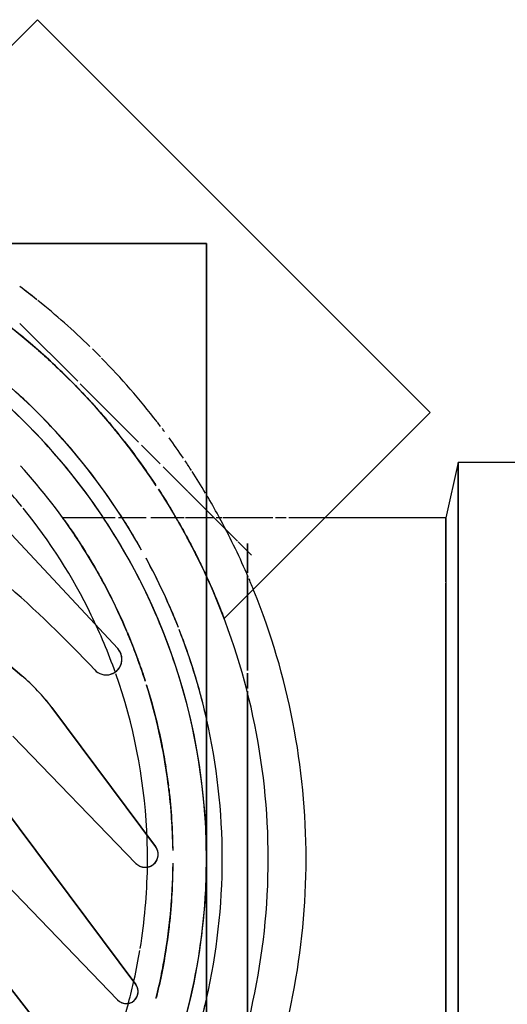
# Model space of a CAD drawing. Header units: millimetres. Extents: x -20654 to 2526, y -8238 to 977.
# Tile 139 of 219: x -10306.1326 to -10306.094, y -4123.1134 to -4123.0354. Entities that reach past the tile are written whole.
import ezdxf

# ---------------------------------------------------------------- set-up
doc = ezdxf.new("R2010")
doc.units = ezdxf.units.MM
doc.layers.add('A-DETL-MBND', color=7, linetype='Continuous')

# ---------------------------------------------------------------- blocks, each defined once
blk = doc.blocks.new('Caixa Sifonada Girafacil Montada Completa - Caixas e Ralos - Esgoto - MEP - Tigre - Corpo - 100x140x50-2585573-8 DETALHE SANITÁRIO B')
at = {"layer": 'A-DETL-MBND'}
for p, q in [((-0.04875000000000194, 0.04875000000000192), (-0.04875000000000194, -0.04875000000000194)), ((-0.04875000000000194, -0.04875000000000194), (-0.04875000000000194, 0.04875000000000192)), ((-0.0687000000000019, 0.03140000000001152), (-0.0687000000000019, -0.03140000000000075)), ((-0.06772328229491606, -0.02699999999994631), (-0.06772328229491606, 0.02699999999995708)), ((-0.03980186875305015, 0.01867815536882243), (-0.02910770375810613, 0.00499024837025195)), ((-0.02910770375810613, 0.00499024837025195), (-0.03980186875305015, 0.01867815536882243)), ((-0.02910770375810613, 0.00499024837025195), (-0.03980186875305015, 0.01867815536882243)), ((-0.03980186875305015, 0.01867815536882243), (-0.02910770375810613, 0.00499024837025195)), ((-0.06870000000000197, -0.02506244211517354), (-0.06870000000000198, 0.01756770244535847)), ((-0.06772328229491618, 0.01749871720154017), (-0.06772328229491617, -0.02184345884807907)), ((-0.05200000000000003, -0.01326957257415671), (-0.05200000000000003, 0.01469463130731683)), ((-0.05199999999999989, 0.01469463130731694), (-0.05199999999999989, -0.01326957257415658)), ((-0.02865543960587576, -0.002335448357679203), (-0.04170738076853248, 0.01118023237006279)), ((-0.04170738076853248, 0.01118023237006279), (-0.02865543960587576, -0.002335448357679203)), ((-0.04170738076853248, 0.01118023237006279), (-0.02865543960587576, -0.002335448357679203)), ((-0.02865543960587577, -0.002335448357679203), (-0.04170738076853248, 0.01118023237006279)), ((-0.04314294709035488, 0.009959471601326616), (-0.03257428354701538, -0.004191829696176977)), ((-0.03257428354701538, -0.004191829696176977), (-0.04314294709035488, 0.009959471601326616)), ((-0.03257428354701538, -0.004191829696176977), (-0.04314294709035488, 0.009959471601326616)), ((-0.04314294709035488, 0.009959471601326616), (-0.03257428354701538, -0.004191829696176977)), ((-0.03341252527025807, -0.009726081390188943), (-0.04315457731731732, 0.0003621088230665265)), ((-0.04315457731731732, 0.0003621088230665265), (-0.03341252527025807, -0.009726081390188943)), ((-0.04315457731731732, 0.0003621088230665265), (-0.03341252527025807, -0.009726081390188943)), ((-0.03341252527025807, -0.009726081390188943), (-0.04315457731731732, 0.0003621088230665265)), ((-0.04471576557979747, -0.0009654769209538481), (-0.03648463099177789, -0.01198685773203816)), ((-0.03648463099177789, -0.01198685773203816), (-0.04471576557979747, -0.0009654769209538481)), ((-0.03648463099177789, -0.01198685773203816), (-0.04471576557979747, -0.0009654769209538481)), ((-0.04471576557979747, -0.0009654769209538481), (-0.03648463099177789, -0.01198685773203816)), ((-0.05200000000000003, -0.01469463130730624), (-0.05200000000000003, -0.01348796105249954)), ((-0.05199999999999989, -0.01348796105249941), (-0.05199999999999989, -0.01469463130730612)), ((-0.03410820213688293, -0.0145018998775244), (-0.01115336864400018, -0.03376329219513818)), ((-0.01115336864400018, -0.03376329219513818), (-0.03410820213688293, -0.0145018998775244)), ((-0.01115336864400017, -0.03376329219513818), (-0.03410820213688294, -0.01450189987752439)), ((-0.03410820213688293, -0.0145018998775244), (-0.01115336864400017, -0.03376329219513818)), ((-0.052, -0.02105073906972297), (-0.05200000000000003, -0.0149142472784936)), ((-0.05199999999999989, -0.01491424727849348), (-0.05199999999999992, -0.02105073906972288)), ((-0.04171315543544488, -0.01665331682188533), (-0.03023778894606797, -0.0289591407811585)), ((-0.03023778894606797, -0.0289591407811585), (-0.04171315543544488, -0.01665331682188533)), ((-0.03023778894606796, -0.02895914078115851), (-0.04171315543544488, -0.01665331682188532)), ((-0.04171315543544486, -0.01665331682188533), (-0.03023778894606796, -0.02895914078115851)), ((-0.05014861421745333, -0.01903591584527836), (-0.06646803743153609, -0.03535533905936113)), ((-0.052, -0.0220757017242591), (-0.052, -0.02105073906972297)), ((-0.05199999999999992, -0.02105073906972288), (-0.05199999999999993, -0.02207570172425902)), ((-0.06772328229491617, -0.02193910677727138), (-0.06772328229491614, -0.02517535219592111)), ((-0.052, -0.02244930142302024), (-0.052, -0.0220757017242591)), ((-0.05199999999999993, -0.02207570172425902), (-0.05199999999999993, -0.02244930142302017)), ((-0.05199999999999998, -0.02467110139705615), (-0.052, -0.02264684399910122)), ((-0.05199999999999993, -0.02264684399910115), (-0.05199999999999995, -0.02467110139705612)), ((-0.05124939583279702, -0.02511813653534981), (-0.05232590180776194, -0.02404163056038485)), ((-0.05232590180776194, -0.02404163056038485), (-0.051249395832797, -0.02511813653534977)), ((-0.05199999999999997, -0.0249642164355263), (-0.05199999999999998, -0.02467110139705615)), ((-0.05199999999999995, -0.02467110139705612), (-0.05199999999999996, -0.02496421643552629)), ((-0.0687000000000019, -0.03140000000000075), (-0.06870000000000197, -0.02506244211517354)), ((-0.06772328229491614, -0.02517535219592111), (-0.0677232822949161, -0.02699999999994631)), ((-0.04888216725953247, -0.02748536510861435), (-0.05121546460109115, -0.02515206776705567)), ((-0.05121546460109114, -0.02515206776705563), (-0.04888216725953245, -0.02748536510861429)), ((-0.06870000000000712, -0.03140000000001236), (-0.06772328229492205, -0.02699999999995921)), ((-0.0677232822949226, -0.02699999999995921), (-0.05811269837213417, -0.02699999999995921)), ((-0.05811269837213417, -0.02699999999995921), (-0.05528427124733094, -0.02699999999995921)), ((-0.05505253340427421, -0.02699999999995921), (-0.05421516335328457, -0.02699999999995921)), ((-0.05401138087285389, -0.02699999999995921), (-0.05006562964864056, -0.02699999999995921)), ((-0.0499905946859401, -0.02699999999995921), (-0.0495072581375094, -0.02699999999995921)), ((-0.04936753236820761, -0.02699999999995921), (-0.04875000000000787, -0.02699999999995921)), ((-0.04875000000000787, -0.02699999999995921), (-0.04707609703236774, -0.02699999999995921)), ((-0.04697980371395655, -0.02699999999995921), (-0.04632901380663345, -0.02699999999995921)), ((-0.04632901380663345, -0.02699999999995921), (-0.04432952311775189, -0.02699999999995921)), ((-0.04398155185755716, -0.02699999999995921), (-0.04176661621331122, -0.02699999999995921)), ((-0.04150756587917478, -0.02699999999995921), (-0.04051692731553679, -0.02699999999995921)), ((-0.04051692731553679, -0.02699999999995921), (-0.04020450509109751, -0.02699999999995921)), ((-0.04020450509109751, -0.02699999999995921), (-0.03736589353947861, -0.02699999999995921)), ((-0.04730848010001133, -0.02905905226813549), (-0.04888216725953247, -0.02748536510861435)), ((-0.04888216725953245, -0.02748536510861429), (-0.0473084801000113, -0.02905905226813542)), ((-0.04531285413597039, -0.03105467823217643), (-0.04726980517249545, -0.02909772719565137)), ((-0.04726980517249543, -0.02909772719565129), (-0.04531285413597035, -0.03105467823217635)), ((-0.07870000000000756, -0.03140000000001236), (-0.06870000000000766, -0.03140000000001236)), ((-0.0435957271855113, -0.03277180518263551), (-0.04507056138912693, -0.03129697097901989)), ((-0.04507056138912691, -0.0312969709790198), (-0.04359572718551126, -0.03277180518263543)), ((-0.03873200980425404, -0.03763552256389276), (-0.0433619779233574, -0.03300555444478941)), ((-0.0433619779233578, -0.0330055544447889), (-0.0387320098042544, -0.03763552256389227)), ((-0.06519741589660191, -0.03662596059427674), (-0.06646803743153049, -0.03535533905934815)), ((-0.06646803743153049, -0.03535533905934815), (-0.03535533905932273, -0.06646803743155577)), ((-0.03662596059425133, -0.0651974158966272), (-0.06519741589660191, -0.03662596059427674)), ((-0.03676955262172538, -0.06505382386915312), (-0.06505382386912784, -0.03676955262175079)), ((-0.06505382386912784, -0.03676955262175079), (-0.03676955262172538, -0.06505382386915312)), ((-0.03396683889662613, -0.04240069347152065), (-0.03854568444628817, -0.03782184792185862)), ((-0.03854568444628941, -0.03782184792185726), (-0.03396683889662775, -0.0424006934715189)), ((-0.0353144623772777, -0.0442829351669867), (-0.03528971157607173, -0.04430266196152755)), ((-0.04875000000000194, -0.04875000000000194), (0.04875000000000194, -0.04875000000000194)), ((0.04875000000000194, -0.04875000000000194), (-0.04875000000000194, -0.04875000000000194)), ((-0.0353553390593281, -0.06646803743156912), (-0.02200000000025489, -0.05311269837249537)), ((-0.03535533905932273, -0.06646803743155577), (-0.03662596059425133, -0.0651974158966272))]:
    blk.add_line(p, q, dxfattribs=at)
for centre, radius, start, end in [((0, 0), 0.04875000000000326, 9.541664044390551e-14, 179.9999999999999), ((-8.206102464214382e-16, 0), 0.05363999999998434, 155.6534672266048, 180), ((-8.206102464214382e-16, 0), 0.05363999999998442, 155.6534672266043, 179.9999999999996), ((-8.206102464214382e-16, 0), 0.05663999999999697, 157.9907476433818, 179.9999999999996), ((-8.206102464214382e-16, 0), 0.05663999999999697, 157.9907476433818, 179.9999999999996), ((-8.206102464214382e-16, 0), 0.04999999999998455, 154.2857142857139, 167.1428571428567), ((0, 0), 0.04875000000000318, 157.0194683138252, 180.0000000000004), ((-8.206102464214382e-16, 0), 0.04407442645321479, 155.0243887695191, 164.9407694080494), ((-8.206102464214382e-16, 0), 0.04407442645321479, 155.0243887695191, 164.9407694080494), ((-8.206102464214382e-16, 0), 0.04999999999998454, 165.9658110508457, 167.1428571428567), ((-8.206102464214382e-16, 0), 0.04999999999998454, 167.1798242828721, 179.9999999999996), ((-8.206102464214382e-16, 0), 0.04999999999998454, 167.1798242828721, 179.9999999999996), ((-8.206102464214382e-16, 0), 0.04610000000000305, 166.1990260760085, 179.560200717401), ((-0.04238651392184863, 0.01052440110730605), 0.0009441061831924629, 44.00000000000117, 216.753601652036), ((-0.04238651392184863, 0.01052440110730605), 0.0009441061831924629, 44.00000000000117, 216.753601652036), ((-0.04238651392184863, 0.01052440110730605), 0.0009441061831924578, 44.00000000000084, 216.7536016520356), ((-0.04238651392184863, 0.01052440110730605), 0.0009441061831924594, 144.7729342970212, 216.7536016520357), ((-0.04238651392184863, 0.01052440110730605), 0.0009441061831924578, 44.00000000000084, 144.7729342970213), ((-8.206102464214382e-16, 0), 0.04407442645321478, 164.9999999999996, 167.4721820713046), ((-8.206102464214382e-16, 0), 0.04407442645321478, 164.9999999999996, 167.4721820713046), ((-8.206102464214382e-16, 0), 0.04407442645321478, 167.4721820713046, 170.5280468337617), ((-8.206102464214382e-16, 0), 0.04407442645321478, 167.4721820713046, 170.5280468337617), ((-8.206102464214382e-16, 0), 0.04407442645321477, 170.7316020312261, 179.1277915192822), ((-8.206102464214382e-16, 0), 0.04407442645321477, 170.7316020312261, 179.1277915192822), ((-8.206102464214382e-16, 0), 0.05663999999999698, 179.9999999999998, 202.0092523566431), ((-8.206102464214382e-16, 0), 0.05663999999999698, 179.9999999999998, 202.0092523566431), ((-8.206102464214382e-16, 0), 0.05363999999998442, 179.9999999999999, 204.3465327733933), ((-8.206102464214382e-16, 0), 0.05363999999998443, 179.9999999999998, 204.3465327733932), ((-8.206102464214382e-16, 0), 0.04999999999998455, 179.9999999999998, 192.8201757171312), ((-8.206102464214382e-16, 0), 0.04999999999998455, 179.9999999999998, 192.8201757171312), ((-8.459899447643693e-18, 1.226685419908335e-16), 0.04875000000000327, 180.0000000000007, 359.9999999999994), ((-0.04389313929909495, -0.0003511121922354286), 0.001026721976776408, 58.39613347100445, 216.7536016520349), ((-0.04389313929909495, -0.0003511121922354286), 0.001026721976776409, 44.00000000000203, 216.7536016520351), ((-0.04389313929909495, -0.0003511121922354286), 0.001026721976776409, 44.00000000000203, 216.7536016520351), ((-0.04389313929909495, -0.0003511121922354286), 0.001026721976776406, 144.7729342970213, 173.5652012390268), ((-0.04389313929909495, -0.0003511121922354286), 0.00102672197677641, 130.3768008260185, 144.7729342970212), ((-0.04389313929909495, -0.0003511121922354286), 0.001026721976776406, 115.9806673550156, 130.3768008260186), ((-0.04389313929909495, -0.0003511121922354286), 0.001026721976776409, 101.5845338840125, 115.9806673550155), ((-0.04389313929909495, -0.0003511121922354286), 0.001026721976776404, 87.18840041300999, 101.5845338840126), ((-8.206102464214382e-16, 0), 0.04407442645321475, 179.1277915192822, 179.9999999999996), ((-8.206102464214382e-16, 0), 0.04407442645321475, 179.1277915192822, 179.9999999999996), ((-8.206102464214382e-16, 0), 0.0440744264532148, 179.9999999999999, 182.9121037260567), ((-8.206102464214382e-16, 0), 0.0440744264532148, 179.9999999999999, 182.9121037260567), ((-0.04389313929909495, -0.0003511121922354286), 0.001026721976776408, 58.39613347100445, 87.18840041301), ((-0.04389313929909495, -0.0003511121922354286), 0.001026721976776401, 44.00000000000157, 58.39613347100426), ((-0.04389313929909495, -0.0003511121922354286), 0.001026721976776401, 44.00000000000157, 58.39613347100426), ((-8.459899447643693e-18, 1.226685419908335e-16), 0.04875000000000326, 180.0000000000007, 198.0940011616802), ((-8.206102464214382e-16, 0), 0.04610000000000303, 180.8232359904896, 187.1902361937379), ((-0.04389313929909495, -0.0003511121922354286), 0.001026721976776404, 173.5652012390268, 187.9613347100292), ((-0.04389313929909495, -0.0003511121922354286), 0.001026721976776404, 187.9613347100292, 202.3574681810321), ((-0.04389313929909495, -0.0003511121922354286), 0.001026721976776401, 202.3574681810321, 216.7536016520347), ((-8.206102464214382e-16, 0), 0.04407442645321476, 182.9121037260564, 199.4126708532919), ((-8.206102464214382e-16, 0), 0.04407442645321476, 182.9121037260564, 199.4126708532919), ((-8.206102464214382e-16, 0), 0.04610000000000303, 187.3164052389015, 197.391102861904), ((-8.206102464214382e-16, 0), 0.04999999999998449, 192.8571428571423, 194.0341889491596), ((-8.206102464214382e-16, 0), 0.04999999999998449, 192.8571428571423, 201.2848531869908), ((-8.206102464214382e-16, 0), 0.04999999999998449, 194.0341889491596, 198.5647611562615), ((-0.02446638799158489, -0.003011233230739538), 0.01499999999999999, 216.7536016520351, 230.0000000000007), ((-0.02446638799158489, -0.003011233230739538), 0.015, 216.7536016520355, 230.0000000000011), ((-0.02446638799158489, -0.003011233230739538), 0.01500000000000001, 216.7536016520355, 230.0000000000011), ((-0.02446638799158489, -0.003011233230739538), 0.01499999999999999, 216.7536016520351, 223.3768008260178), ((-0.02446638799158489, -0.003011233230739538), 0.01499999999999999, 223.3768008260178, 230.0000000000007), ((-8.206102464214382e-16, 0), 0.04610000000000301, 197.8750061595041, 198.6885226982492), ((-0.04080528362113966, -0.01580671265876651), 0.001241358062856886, 43.10364131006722, 223.0000000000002), ((-0.04080528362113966, -0.01580671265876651), 0.001241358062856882, 43.10364131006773, 223.0000000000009), ((-0.04080528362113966, -0.01580671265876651), 0.001241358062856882, 43.10364131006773, 223.0000000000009), ((-0.04080528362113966, -0.01580671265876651), 0.00124135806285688, 73.0863677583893, 208.0086367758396), ((-8.206102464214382e-16, 0), 0.04407442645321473, 199.5774421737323, 205.9788123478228), ((-8.206102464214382e-16, 0), 0.04407442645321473, 199.5774421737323, 205.9788123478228), ((-0.04080528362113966, -0.01580671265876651), 0.001241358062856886, 43.10364131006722, 73.08636775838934), ((-8.459899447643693e-18, 1.226685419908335e-16), 0.04875000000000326, 198.2940727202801, 206.7410508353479), ((-8.206102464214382e-16, 0), 0.04610000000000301, 198.7706759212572, 202.1277048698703), ((0.03086592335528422, 0.05127056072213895), 0.09692239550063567, 223.1036413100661, 234.9999999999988), ((0.03086592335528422, 0.05127056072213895), 0.09692239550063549, 223.1036413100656, 234.9999999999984), ((0.03086592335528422, 0.05127056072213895), 0.09692239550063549, 223.1036413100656, 234.9999999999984), ((0.03086592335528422, 0.05127056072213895), 0.09692239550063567, 223.1036413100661, 234.9999999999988), ((-8.206102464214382e-16, 0), 0.04999999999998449, 198.5647611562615, 201.2848531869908), ((-0.04080528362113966, -0.01580671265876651), 0.001241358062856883, 208.0086367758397, 223.000000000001), ((-8.206102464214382e-16, 0), 0.04610000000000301, 202.3306799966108, 203.2022202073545), ((-8.206102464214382e-16, 0), 0.04999999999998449, 201.4845052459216, 208.1074925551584), ((-8.206102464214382e-16, 0), 0.04999999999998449, 201.4845052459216, 208.4325602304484), ((-8.206102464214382e-16, 0), 0.04610000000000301, 203.336399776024, 222.4759502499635), ((-8.206102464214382e-16, 0), 0.04407442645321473, 205.9788123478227, 219.0422980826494), ((-8.206102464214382e-16, 0), 0.04407442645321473, 205.9788123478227, 219.0422980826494), ((-8.206102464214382e-16, 0), 0.0566399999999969, 202.0092523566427, 203.0423399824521), ((-8.206102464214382e-16, 0), 0.0566399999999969, 202.0092523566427, 203.0423399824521), ((-8.206102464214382e-16, 0), 0.0566399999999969, 203.1996769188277, 208.1994183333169), ((-8.206102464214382e-16, 0), 0.0566399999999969, 203.1996769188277, 208.1994183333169), ((-8.206102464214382e-16, 0), 0.05363999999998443, 204.3465327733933, 205.4848864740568), ((-8.206102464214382e-16, 0), 0.05363999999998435, 204.3465327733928, 208.5604603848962), ((-8.459899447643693e-18, 1.226685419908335e-16), 0.04875000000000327, 206.9049595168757, 224.1950856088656), ((-8.206102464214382e-16, 0), 0.05363999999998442, 205.7142857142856, 208.5604603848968), ((-8.206102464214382e-16, 0), 0.04999999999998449, 208.1074925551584, 208.4325602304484), ((-8.206102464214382e-16, 0), 0.04999999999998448, 209.2826724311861, 213.4177641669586), ((-8.206102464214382e-16, 0), 0.04999999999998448, 209.2826724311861, 242.1755889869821), ((-8.206102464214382e-16, 0), 0.05363999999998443, 208.6558468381, 212.9440405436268), ((-8.206102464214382e-16, 0), 0.05363999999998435, 208.6558468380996, 212.9440405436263), ((-8.206102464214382e-16, 0), 0.0566399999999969, 208.1994183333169, 210.0601380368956), ((-8.206102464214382e-16, 0), 0.0566399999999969, 208.1994183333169, 210.0601380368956), ((-8.206102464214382e-16, 0), 0.04999999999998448, 213.4177641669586, 222.2577745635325), ((-8.206102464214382e-16, 0), 0.04407442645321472, 219.2926035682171, 223.9035520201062), ((-8.206102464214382e-16, 0), 0.04407442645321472, 219.2926035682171, 223.9035520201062), ((-8.206102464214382e-16, 0), 0.0566399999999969, 210.0601380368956, 210.460714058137), ((-8.206102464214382e-16, 0), 0.0566399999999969, 210.0601380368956, 210.460714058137), ((-8.206102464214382e-16, 0), 0.0566399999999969, 210.7613730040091, 212.8097556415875), ((-8.206102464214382e-16, 0), 0.0566399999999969, 210.7613730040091, 212.8097556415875), ((-8.206102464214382e-16, 0), 0.05363999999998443, 213.4154931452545, 218.0914253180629), ((-8.206102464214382e-16, 0), 0.05363999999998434, 213.4154931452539, 231.4285714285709), ((-8.206102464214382e-16, 0), 0.05663999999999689, 212.8807320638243, 213.8339799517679), ((-8.206102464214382e-16, 0), 0.05663999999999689, 212.8807320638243, 213.8339799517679), ((-8.206102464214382e-16, 0), 0.05663999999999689, 214.0770980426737, 216.071548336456), ((-8.206102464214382e-16, 0), 0.05663999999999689, 214.0770980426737, 216.071548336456), ((-8.206102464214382e-16, 0), 0.05363999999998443, 218.0914253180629, 219.4117827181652), ((-8.206102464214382e-16, 0), 0.05663999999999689, 216.6985038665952, 216.996706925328), ((-8.206102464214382e-16, 0), 0.05663999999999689, 216.6985038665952, 216.996706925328), ((-8.206102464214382e-16, 0), 0.05663999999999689, 217.2072458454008, 217.6294180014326), ((-8.206102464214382e-16, 0), 0.05663999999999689, 217.2072458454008, 217.6294180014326), ((-8.206102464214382e-16, 0), 0.05363999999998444, 219.5354226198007, 231.4285714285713), ((-8.206102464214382e-16, 0), 0.04999999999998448, 222.2577745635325, 227.7422254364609), ((-8.459899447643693e-18, 1.226685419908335e-16), 0.04875000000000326, 224.2982833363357, 244.7080846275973), ((-8.206102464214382e-16, 0), 0.05663999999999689, 217.6682855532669, 224.4502846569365), ((-8.206102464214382e-16, 0), 0.05663999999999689, 217.6682855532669, 224.4502846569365), ((-8.206102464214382e-16, 0), 0.05663999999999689, 224.57161957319, 225.4922067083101), ((-8.206102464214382e-16, 0), 0.05663999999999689, 224.57161957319, 225.4922067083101), ((-8.206102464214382e-16, 0), 0.05663999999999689, 225.7710744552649, 231.3264887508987), ((-8.206102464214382e-16, 0), 0.05663999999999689, 225.7710744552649, 231.3264887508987), ((-8.206102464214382e-16, 0), 0.05663999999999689, 231.4285714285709, 233.1499447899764), ((-8.206102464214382e-16, 0), 0.05663999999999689, 231.4605882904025, 233.1499447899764)]:
    blk.add_arc(centre, radius, start, end, dxfattribs=at)
for points, knots in [([(-0.04475465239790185, 0.01105622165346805), (-0.04491331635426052, 0.01041396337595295), (-0.04519442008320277, 0.009162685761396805), (-0.04542874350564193, 0.007862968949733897), (-0.04552791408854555, 0.00723981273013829)], [0.7359080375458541, 0.7359080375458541, 0.7359080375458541, 0.7359080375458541, 0.7857142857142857, 0.8308683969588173, 0.8308683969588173, 0.8308683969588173, 0.8308683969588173]), ([(-0.04553893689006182, 0.007170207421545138), (-0.04555359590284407, 0.0070771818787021), (-0.04568237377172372, 0.006243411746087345), (-0.04596349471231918, 0.00402071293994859), (-0.04608732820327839, 0.001813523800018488), (-0.04609862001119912, 0.0003561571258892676)], [0.8325490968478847, 0.8325490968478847, 0.8325490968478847, 0.8325490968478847, 0.8392857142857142, 0.8928571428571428, 0.991939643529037, 0.991939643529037, 0.991939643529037, 0.991939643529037]), ([(-0.04607428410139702, 0.0003490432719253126), (-0.04607159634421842, 0.001059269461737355), (-0.04603184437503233, 0.002593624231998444), (-0.04591866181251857, 0.004112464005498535), (-0.04583654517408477, 0.004921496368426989)], [-0.9296343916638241, -0.9296343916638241, -0.9296343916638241, -0.9296343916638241, -0.5, 0, 0, 0, 0]), ([(-0.04609531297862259, -0.0006607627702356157), (-0.04606868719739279, -0.002535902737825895), (-0.04589914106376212, -0.004756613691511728), (-0.04558028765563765, -0.006910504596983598), (-0.0455196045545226, -0.007288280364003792)], [0.01497719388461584, 0.01497719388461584, 0.01497719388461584, 0.01497719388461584, 0.1428571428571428, 0.17028093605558, 0.17028093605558, 0.17028093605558, 0.17028093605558]), ([(-0.04550745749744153, -0.00736350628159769), (-0.04525365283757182, -0.00892715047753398), (-0.04478046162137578, -0.01111436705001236), (-0.04419280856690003, -0.01313879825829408), (-0.04400472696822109, -0.01374101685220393)], [0.172102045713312, 0.172102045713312, 0.172102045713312, 0.172102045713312, 0.2857142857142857, 0.3356790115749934, 0.3356790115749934, 0.3356790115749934, 0.3356790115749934]), ([(-0.04346088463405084, -0.01537433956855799), (-0.04327251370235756, -0.01590670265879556), (-0.04294818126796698, -0.01677141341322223), (-0.04261250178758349, -0.01759269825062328), (-0.04247644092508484, -0.01791524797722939)], [0.3820236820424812, 0.3820236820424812, 0.3820236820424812, 0.3820236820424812, 0.4285714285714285, 0.4597902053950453, 0.4597902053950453, 0.4597902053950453, 0.4597902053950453]), ([(-0.03930614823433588, -0.02408810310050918), (-0.03959126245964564, -0.02362286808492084), (-0.04019977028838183, -0.02259306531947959), (-0.04126358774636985, -0.02060480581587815), (-0.04201004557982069, -0.01901189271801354), (-0.04241437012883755, -0.01806251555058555)], [0.3333333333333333, 0.3333333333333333, 0.3333333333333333, 0.3333333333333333, 0.4166666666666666, 0.5, 0.6043412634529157, 0.6043412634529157, 0.6043412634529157, 0.6043412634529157]), ([(-0.04241418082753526, -0.01806213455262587), (-0.04194703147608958, -0.01915897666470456), (-0.04098284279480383, -0.02118699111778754), (-0.03992802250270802, -0.02306231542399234), (-0.0392938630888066, -0.02411049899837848), (-0.03889800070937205, -0.02474653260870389), (-0.03843320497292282, -0.02546351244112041), (-0.03796883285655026, -0.02614844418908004), (-0.03752737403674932, -0.02677838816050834), (-0.03737832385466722, -0.02698279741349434), (-0.03736589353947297, -0.02699999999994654)], [0.464545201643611, 0.464545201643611, 0.464545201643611, 0.464545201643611, 0.5714285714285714, 0.6785714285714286, 0.7053571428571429, 0.7321428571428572, 0.7857142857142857, 0.8392857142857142, 0.8928571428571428, 1, 1, 1, 1]), ([(-0.04883447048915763, -0.02219041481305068), (-0.04909090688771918, -0.02162512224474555), (-0.04986211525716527, -0.01983410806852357), (-0.05013259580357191, -0.01907811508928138), (-0.05014861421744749, -0.01903591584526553)], [0.8054907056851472, 0.8054907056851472, 0.8054907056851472, 0.8054907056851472, 0.8611111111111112, 1, 1, 1, 1]), ([(-0.05014861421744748, -0.01903591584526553), (-0.05014220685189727, -0.01905279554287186), (-0.05006685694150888, -0.01925210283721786), (-0.04976856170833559, -0.02001868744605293), (-0.04931920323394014, -0.02110450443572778), (-0.04896540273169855, -0.02190306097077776), (-0.04883734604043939, -0.02218497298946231)], [0, 0, 0, 0, 0.05555555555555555, 0.1111111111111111, 0.1666666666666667, 0.1945092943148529, 0.1945092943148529, 0.1945092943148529, 0.1945092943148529]), ([(-0.04883734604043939, -0.02218497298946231), (-0.04870988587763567, -0.02246557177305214), (-0.04821606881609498, -0.02352928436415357), (-0.04758766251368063, -0.02477573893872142), (-0.04705970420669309, -0.02574122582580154)], [0.1945092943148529, 0.1945092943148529, 0.1945092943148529, 0.1945092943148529, 0.2222222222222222, 0.2941769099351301, 0.2941769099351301, 0.2941769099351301, 0.2941769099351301]), ([(-0.04705704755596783, -0.0257464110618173), (-0.04717813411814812, -0.02552512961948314), (-0.04754457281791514, -0.02484405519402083), (-0.0480965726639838, -0.02376112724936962), (-0.04853912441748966, -0.02283583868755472), (-0.0487707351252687, -0.02233091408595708), (-0.04883447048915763, -0.02219041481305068)], [0.70582309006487, 0.70582309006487, 0.70582309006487, 0.70582309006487, 0.7222222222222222, 0.7569444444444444, 0.7916666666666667, 0.8054907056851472, 0.8054907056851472, 0.8054907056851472, 0.8054907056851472]), ([(-0.03789792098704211, -0.02624800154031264), (-0.03806684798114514, -0.02600397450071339), (-0.03845418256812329, -0.02543568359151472), (-0.0389338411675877, -0.02468929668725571), (-0.03916634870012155, -0.02431475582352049)], [0.1666666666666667, 0.1666666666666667, 0.1666666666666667, 0.1666666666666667, 0.25, 0.319556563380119, 0.319556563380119, 0.319556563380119, 0.319556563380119]), ([(-0.04701065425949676, -0.02583072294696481), (-0.04673727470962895, -0.02632841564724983), (-0.04609807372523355, -0.02745140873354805), (-0.04536287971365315, -0.02863647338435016), (-0.04493646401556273, -0.02929061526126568)], [0.2963955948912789, 0.2963955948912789, 0.2963955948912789, 0.2963955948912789, 0.3333333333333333, 0.3769811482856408, 0.3769811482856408, 0.3769811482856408, 0.3769811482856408]), ([(-0.04493694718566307, -0.02928916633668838), (-0.04522975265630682, -0.02884008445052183), (-0.04583443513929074, -0.02788158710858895), (-0.04649900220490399, -0.02675067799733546), (-0.04688786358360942, -0.02605440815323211), (-0.04700770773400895, -0.02583637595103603)], [0.6230188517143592, 0.6230188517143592, 0.6230188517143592, 0.6230188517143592, 0.6527777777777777, 0.6875, 0.7036044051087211, 0.7036044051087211, 0.7036044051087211, 0.7036044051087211]), ([(-0.03736589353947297, -0.02699999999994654), (-0.03737491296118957, -0.02698751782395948), (-0.03746934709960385, -0.02685716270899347), (-0.03769845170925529, -0.0265349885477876), (-0.03783760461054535, -0.02633492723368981)], [0, 0, 0, 0, 0.08333333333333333, 0.1564359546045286, 0.1564359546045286, 0.1564359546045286, 0.1564359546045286]), ([(-0.04470785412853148, -0.02963837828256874), (-0.0441104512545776, -0.03053957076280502), (-0.04329988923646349, -0.03168909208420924), (-0.04240696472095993, -0.03284761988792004), (-0.04222742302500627, -0.03307667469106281)], [0.3846911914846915, 0.3846911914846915, 0.3846911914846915, 0.3846911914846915, 0.4444444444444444, 0.4591715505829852, 0.4591715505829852, 0.4591715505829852, 0.4591715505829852]), ([(-0.04222786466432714, -0.03307717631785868), (-0.04274139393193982, -0.03242172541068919), (-0.04359846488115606, -0.03127211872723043), (-0.04438449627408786, -0.0301254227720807), (-0.04470662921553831, -0.02963948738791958)], [0.5408284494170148, 0.5408284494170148, 0.5408284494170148, 0.5408284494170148, 0.5833333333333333, 0.6153088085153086, 0.6153088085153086, 0.6153088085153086, 0.6153088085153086]), ([(-0.03837461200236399, -0.03747851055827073), (-0.03937359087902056, -0.03645519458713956), (-0.04039672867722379, -0.0353181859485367), (-0.04134303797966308, -0.0341762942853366), (-0.04140323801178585, -0.03410325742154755)], [0.4444444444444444, 0.4444444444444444, 0.4444444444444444, 0.4444444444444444, 0.5138888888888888, 0.5186329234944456, 0.5186329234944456, 0.5186329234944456, 0.5186329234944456]), ([(-0.04139614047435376, -0.0341108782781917), (-0.04098099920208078, -0.03461466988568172), (-0.04000478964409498, -0.03575738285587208), (-0.03897530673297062, -0.03686419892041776), (-0.03837959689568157, -0.0374742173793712)], [0.4813670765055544, 0.4813670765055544, 0.4813670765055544, 0.4813670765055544, 0.5138888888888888, 0.5555555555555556, 0.5555555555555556, 0.5555555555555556, 0.5555555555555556]), ([(-0.02891875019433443, -0.04517688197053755), (-0.03035347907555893, -0.04425813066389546), (-0.0327132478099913, -0.04259344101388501), (-0.03592424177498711, -0.03988200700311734), (-0.03757542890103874, -0.03829716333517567), (-0.03837461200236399, -0.03747851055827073)], [0.2370644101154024, 0.2370644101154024, 0.2370644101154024, 0.2370644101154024, 0.3333333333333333, 0.3888888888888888, 0.4444444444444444, 0.4444444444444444, 0.4444444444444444, 0.4444444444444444]), ([(-0.03829325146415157, -0.03756243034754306), (-0.03792380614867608, -0.03793898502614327), (-0.03653388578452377, -0.03931395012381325), (-0.03450885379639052, -0.04110630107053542), (-0.03238628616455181, -0.04277513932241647), (-0.03076412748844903, -0.04395605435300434), (-0.0296069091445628, -0.04473389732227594), (-0.02900189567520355, -0.0451237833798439), (-0.02891324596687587, -0.04518054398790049)], [0.5575658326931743, 0.5575658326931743, 0.5575658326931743, 0.5575658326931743, 0.5833333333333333, 0.6527777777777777, 0.6875, 0.7222222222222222, 0.7569444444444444, 0.7629355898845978, 0.7629355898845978, 0.7629355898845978, 0.7629355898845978])]:
    blk.add_open_spline(points, degree=3, knots=knots, dxfattribs=at)
for points in [[(-0.04522752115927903, 0.008928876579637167), (-0.04509121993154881, 0.009619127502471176), (-0.04494101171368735, 0.01029601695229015), (-0.04477828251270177, 0.01095971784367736)], [(-0.04576317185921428, 0.00556291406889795), (-0.04562283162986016, 0.006718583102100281), (-0.04544246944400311, 0.007840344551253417), (-0.04522752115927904, 0.008928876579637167)], [(-0.04583654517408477, 0.004921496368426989), (-0.04581346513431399, 0.005136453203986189), (-0.04578899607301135, 0.005350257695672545), (-0.04576317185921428, 0.00556291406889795)], [(-0.046019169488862, -0.002474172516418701), (-0.0460484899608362, -0.00186650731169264), (-0.04606618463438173, -0.001256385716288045), (-0.04607225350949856, -0.0006452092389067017)], [(-0.04583654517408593, -0.004921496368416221), (-0.04591866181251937, -0.004112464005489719), (-0.04597953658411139, -0.003295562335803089), (-0.046019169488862, -0.002474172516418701)], [(-0.04576317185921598, -0.00556291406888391), (-0.04578899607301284, -0.005350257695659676), (-0.04581346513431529, -0.005136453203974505), (-0.0458365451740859, -0.004921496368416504)], [(-0.04553922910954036, -0.007170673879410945), (-0.04561061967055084, -0.006716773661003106), (-0.04567589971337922, -0.006257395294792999), (-0.0457347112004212, -0.005792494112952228)], [(-0.04522752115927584, -0.008928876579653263), (-0.04533618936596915, -0.008378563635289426), (-0.04543601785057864, -0.007819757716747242), (-0.04552630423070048, -0.00725237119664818)], [(-0.04477828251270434, -0.01095971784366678), (-0.04494101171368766, -0.01029601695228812), (-0.04509121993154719, -0.009619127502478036), (-0.04522752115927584, -0.008928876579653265)], [(-0.04399912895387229, -0.01375526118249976), (-0.04428041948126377, -0.01285537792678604), (-0.04454249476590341, -0.01192139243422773), (-0.04477828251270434, -0.01095971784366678)], [(-0.04389928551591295, -0.01407417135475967), (-0.04377972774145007, -0.01444699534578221), (-0.04365696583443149, -0.01481343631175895), (-0.04353151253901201, -0.01517326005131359)], [(-0.04354210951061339, -0.01514092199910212), (-0.04366289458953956, -0.01479311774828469), (-0.04378115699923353, -0.01443921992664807), (-0.0438964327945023, -0.01407964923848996)], [(-0.04312455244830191, -0.01629364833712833), (-0.04324318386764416, -0.0159793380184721), (-0.04336003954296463, -0.01565919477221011), (-0.04347473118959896, -0.01533357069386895)], [(-0.04247647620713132, -0.01791598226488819), (-0.04269663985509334, -0.01739400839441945), (-0.04291340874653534, -0.01685306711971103), (-0.0431245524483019, -0.01629364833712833)], [(-0.04147099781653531, -0.03402088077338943), (-0.04163575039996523, -0.03382017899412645), (-0.04179814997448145, -0.03361934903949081), (-0.04195823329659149, -0.03341843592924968)], [(-0.04195536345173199, -0.03342087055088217), (-0.04179387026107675, -0.0336234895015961), (-0.04163013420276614, -0.03382594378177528), (-0.04146432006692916, -0.0340279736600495)]]:
    blk.add_open_spline(points, degree=3, dxfattribs=at)

msp = doc.modelspace()

# ---------------------------------------------------------------- block references
at = {"layer": 'A-DETL-MBND', "rotation": 180}
msp.add_blockref('Caixa Sifonada Girafacil Montada Completa - Caixas e Ralos - Esgoto - MEP - Tigre - Corpo - 100x140x50-2585573-8 DETALHE SANITÁRIO B', (-10306.16659346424, -4123.101875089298), dxfattribs=at)

doc.saveas('drawing.dxf')
